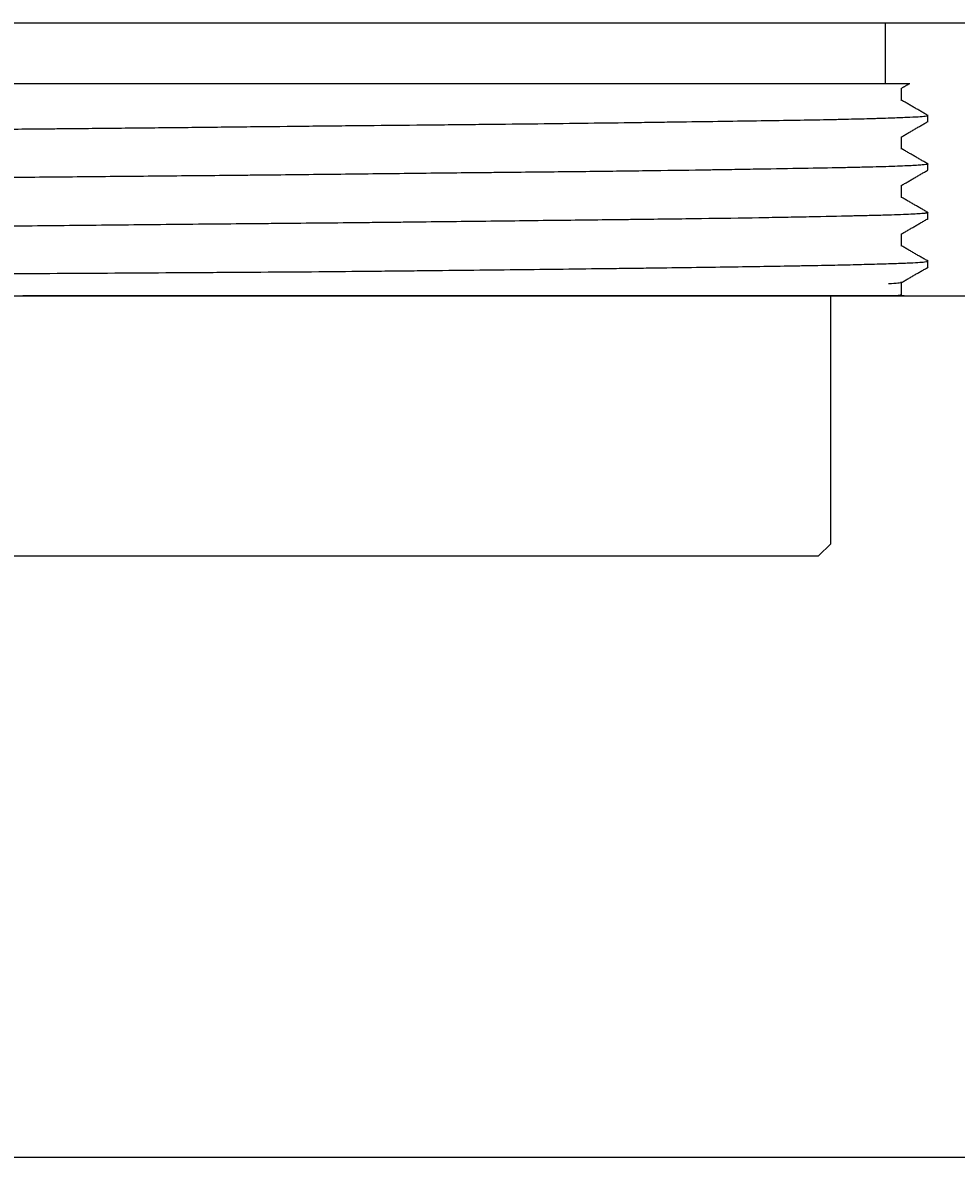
# Model space of a CAD drawing. Header units: millimetres. Extents: x 10970 to 13470, y -3153 to -1153.
# Tile 5 of 18: x 11663 to 11970, y -3153 to -2779. Entities that reach past the tile are written whole.
import ezdxf

# ---------------------------------------------------------------- set-up
doc = ezdxf.new("R2010")
doc.units = ezdxf.units.MM
doc.layers.add('標注線', color=7, linetype='Continuous')
doc.dimstyles.new('ISO-25', dxfattribs={"dimtxt": 2.5, "dimasz": 40, "dimexe": 30, "dimexo": 0.625, "dimtad": 1, "dimdec": 4, "dimdsep": 46, "dimlunit": 6, "dimtxsty": 'Standard', "dimcen": 2.5, "dimadec": 0, "dimazin": 0, "dimtfac": 1, "dimtdec": 4, "dimtmove": 0, "dimatfit": 3, "dimfxl": 1, "dimtolj": 1, "dimtzin": 0, "dimarcsym": 0})

# ---------------------------------------------------------------- blocks, each defined once
blk = doc.blocks.new('*D57')
at = {"color": 0, "lineweight": -2}
for p, q in [((11473.99, -2778.89), (12351.8, -2778.89)), ((12321.8, -2818.89), (12321.8, -2828.89)), ((11473.99, -2868.89), (12351.8, -2868.89)), ((12321.8, -2868.89), (12321.8, -3010.42))]:
    blk.add_line(p, q, dxfattribs=at)
at = {"color": 0}
for points in [[(12328.46, -2818.89), (12315.13, -2818.89), (12321.8, -2778.89)], [(12315.13, -2828.89), (12328.46, -2828.89), (12321.8, -2868.89)]]:
    blk.add_solid(points, dxfattribs=at)
at = {"layer": 'Defpoints', "color": 0}
for p in [(11473.37, -2778.89), (11473.37, -2868.89), (12321.8, -2868.89)]:
    blk.add_point(p, dxfattribs=at)
at = {"color": 0, "insert": (12296.17, -2959.65), "char_height": 2.5, "attachment_point": 5, "rotation": 90}
blk.add_mtext('\\A1;{{\\H20x;4.5}}', dxfattribs=at)

msp = doc.modelspace()

# ---------------------------------------------------------------- linework, layer by layer
at = {"color": 7, "linetype": 'Continuous'}
for p, q in [((11337.11561, -2778.88912), (12077.11561, -2778.88912)), ((11947.11561, -2798.88912), (11947.11561, -2778.88912)), ((11459.11546, -2798.88912), (11955.11575, -2798.88912)), ((11961.11561, -2811.42481), (11961.11561, -2809.46248)), ((11952.39409, -2820.38105), (11952.37212, -2820.36681)), ((11961.07662, -2825.39331), (11961.11561, -2825.43462)), ((11961.11561, -2827.42498), (11961.11561, -2825.43462)), ((11961.06993, -2841.38714), (11961.11561, -2841.43925)), ((11961.11561, -2843.41666), (11961.11561, -2841.43925)), ((11961.11561, -2859.42198), (11961.11561, -2857.43117)), ((11929.11561, -2950.48912), (11929.11561, -2868.88857)), ((11925.11561, -2954.48912), (11929.11561, -2950.48912)), ((11489.11561, -2954.48912), (11895.90915, -2954.48912)), ((11895.90915, -2954.48912), (11925.11561, -2954.48912))]:
    msp.add_line(p, q, dxfattribs=at)
for points, degree in [([(11952.29985, -2800.5406), (11954.91571, -2799.03009)], 1), ([(11952.41001, -2804.49908), (11952.41001, -2802.48804), (11952.41001, -2800.477)], 2), ([(11961.15253, -2809.46508), (11956.69199, -2806.88876), (11952.23146, -2804.31241)], 2), ([(11952.29864, -2816.53967), (11956.71988, -2813.98663), (11961.14113, -2811.43362)], 2), ([(11952.40813, -2820.49485), (11952.40813, -2818.48567), (11952.40813, -2816.47649)], 2), ([(11961.19942, -2825.46426), (11956.73796, -2822.88794), (11952.27652, -2820.31159)], 2), ([(11952.29265, -2832.54132), (11956.71381, -2829.98829), (11961.13499, -2827.43528)], 2), ([(11952.45416, -2836.49653), (11952.45416, -2834.47232), (11952.45416, -2832.44811)], 2), ([(11961.19732, -2841.46075), (11956.82578, -2838.93627), (11952.45425, -2836.41177)], 2), ([(11952.31329, -2848.52221), (11956.72492, -2845.97453), (11961.13657, -2843.42688)], 2), ([(11952.44014, -2852.4264), (11952.44014, -2848.449)], 1), ([(11961.14082, -2857.42232), (11956.73294, -2854.87699), (11952.32506, -2852.33164)], 2), ([(11952.32052, -2864.52465), (11956.73239, -2861.97694), (11961.14428, -2859.42925)], 2), ([(11952.29764, -2864.40074), (11952.29764, -2864.20046)], 1), ([(11952.44014, -2868.42116), (11952.44014, -2864.4556)], 1)]:
    msp.add_open_spline(points, degree=degree, dxfattribs=at)
for points, knots in [([(11453.15806, -2817.39855), (11453.24967, -2817.34397), (11453.48948, -2817.28947), (11454.00402, -2817.21845), (11454.14673, -2817.20105), (11454.46394, -2817.16655), (11454.63845, -2817.14945), (11455.2087, -2817.09882), (11455.65138, -2817.06602), (11457.16593, -2816.97035), (11458.42398, -2816.90977), (11460.6842, -2816.81952), (11461.50016, -2816.78955), (11463.25636, -2816.72933), (11464.19283, -2816.69921), (11467.17436, -2816.6082), (11471.60822, -2816.48497), (11479.60604, -2816.28866), (11485.83314, -2816.14992), (11490.84405, -2816.04419), (11492.57118, -2816.00868), (11495.24832, -2815.95531), (11496.15512, -2815.9375), (11497.99777, -2815.90191), (11498.93445, -2815.88411), (11503.67149, -2815.79572), (11507.64427, -2815.72664), (11515.94606, -2815.59674), (11524.60413, -2815.47481), (11533.96755, -2815.35721), (11543.68629, -2815.23758), (11548.7233, -2815.17675), (11555.24729, -2815.09782), (11556.5635, -2815.08189), (11559.21892, -2815.04974), (11560.5558, -2815.03354), (11564.58981, -2814.98459), (11567.31201, -2814.95148), (11575.57666, -2814.8507), (11581.21702, -2814.78151), (11588.43117, -2814.69334), (11589.8822, -2814.67563), (11592.8007, -2814.64009), (11594.26939, -2814.62224), (11598.6895, -2814.56873), (11601.65472, -2814.53307), (11610.60491, -2814.42687), (11616.64435, -2814.35702), (11628.86572, -2814.22395), (11635.04766, -2814.16154), (11647.55373, -2814.04034), (11653.87785, -2813.98134), (11663.47231, -2813.89176), (11666.68853, -2813.86174), (11671.54036, -2813.81613), (11673.16221, -2813.80083), (11676.41518, -2813.77), (11678.04522, -2813.75448), (11686.18343, -2813.67653), (11692.68226, -2813.61275), (11705.65706, -2813.48139), (11718.60899, -2813.34623), (11731.5156, -2813.20519), (11744.3994, -2813.06385), (11750.82988, -2812.99302), (11758.85337, -2812.90707), (11760.45838, -2812.89001), (11763.66197, -2812.85629), (11768.45333, -2812.80639), (11773.2028, -2812.75877), (11782.64616, -2812.66538), (11788.86769, -2812.60551), (11796.55166, -2812.53047), (11798.08381, -2812.51546), (11801.13874, -2812.48536), (11802.66207, -2812.47026), (11807.20336, -2812.42492), (11810.19739, -2812.39457), (11819.08056, -2812.3026), (11830.66131, -2812.17743), (11847.25647, -2811.97775), (11857.80309, -2811.83745), (11865.51599, -2811.73116), (11868.05408, -2811.69557), (11871.81114, -2811.64228), (11873.05524, -2811.62453), (11875.52622, -2811.58914), (11876.74921, -2811.57156), (11882.80222, -2811.48436), (11887.44675, -2811.41725), (11896.35008, -2811.29115), (11904.86763, -2811.17136), (11912.61955, -2811.05342), (11919.98486, -2810.93265), (11923.47424, -2810.87084), (11927.58757, -2810.79049), (11928.39838, -2810.77426), (11929.99031, -2810.74157), (11932.3348, -2810.69218), (11934.54964, -2810.64171), (11938.8072, -2810.5394), (11941.41632, -2810.46931), (11944.38969, -2810.38047), (11944.96994, -2810.36265), (11946.10149, -2810.32693), (11946.65215, -2810.30906), (11948.25588, -2810.2556), (11949.26207, -2810.2201), (11952.09465, -2810.11482), (11953.73534, -2810.0462), (11956.52986, -2809.91708), (11958.83749, -2809.7955), (11960.17109, -2809.67761), (11960.79946, -2809.58744), (11960.94687, -2809.5571), (11961.07345, -2809.51088), (11961.09989, -2809.49535), (11961.1209, -2809.46409), (11961.11552, -2809.44838), (11961.08973, -2809.42909), (11961.08432, -2809.4256), (11961.07814, -2809.42211)], [0, 0, 0, 0, 0.018716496, 0.018716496, 0.024841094, 0.024841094, 0.030965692, 0.030965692, 0.043214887, 0.043214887, 0.067713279, 0.067713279, 0.079962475, 0.079962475, 0.09221167, 0.09221167, 0.116710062, 0.141208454, 0.165706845, 0.165706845, 0.177956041, 0.177956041, 0.184080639, 0.184080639, 0.190205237, 0.190205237, 0.214703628, 0.214703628, 0.23920202, 0.263700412, 0.263700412, 0.288198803, 0.288198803, 0.294323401, 0.294323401, 0.300447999, 0.300447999, 0.312697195, 0.312697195, 0.337195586, 0.337195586, 0.343320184, 0.343320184, 0.349444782, 0.349444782, 0.361693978, 0.361693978, 0.386192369, 0.386192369, 0.410690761, 0.410690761, 0.435189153, 0.435189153, 0.447438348, 0.447438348, 0.453562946, 0.453562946, 0.459687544, 0.459687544, 0.484185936, 0.484185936, 0.508684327, 0.533182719, 0.533182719, 0.557681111, 0.557681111, 0.563805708, 0.563805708, 0.569930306, 0.582179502, 0.582179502, 0.606677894, 0.606677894, 0.612802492, 0.612802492, 0.61892709, 0.61892709, 0.631176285, 0.631176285, 0.655674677, 0.680173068, 0.70467146, 0.70467146, 0.716920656, 0.716920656, 0.723045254, 0.723045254, 0.729169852, 0.729169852, 0.753668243, 0.753668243, 0.778166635, 0.802665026, 0.802665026, 0.827163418, 0.827163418, 0.833288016, 0.833288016, 0.839412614, 0.85166181, 0.85166181, 0.876160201, 0.876160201, 0.882284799, 0.882284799, 0.888409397, 0.888409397, 0.900658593, 0.900658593, 0.925156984, 0.925156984, 0.949655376, 0.974153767, 0.974153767, 0.986402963, 0.986402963, 0.992527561, 0.992527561, 0.998652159, 0.998652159, 1, 1, 1, 1]), ([(11961.11561, -2825.43462), (11961.11561, -2825.51267), (11960.70224, -2825.59385), (11959.66917, -2825.70335), (11959.43686, -2825.72552), (11958.9224, -2825.77011), (11958.07553, -2825.83742), (11957.00552, -2825.90534), (11954.5723, -2826.04053), (11952.55992, -2826.12963), (11947.76062, -2826.3017), (11944.97371, -2826.38466), (11940.99567, -2826.48493), (11940.17528, -2826.50483), (11938.48447, -2826.54436), (11937.61369, -2826.564), (11934.92758, -2826.62261), (11933.05078, -2826.66098), (11927.16762, -2826.77536), (11922.90909, -2826.85051), (11913.73284, -2827.00878), (11908.8151, -2827.09377), (11900.93994, -2827.22697), (11898.23164, -2827.27209), (11894.04244, -2827.34007), (11891.91614, -2827.37414), (11889.74179, -2827.4082), (11888.28148, -2827.43089), (11887.54567, -2827.44223), (11880.893, -2827.54394), (11874.73535, -2827.63184), (11861.9477, -2827.8002), (11855.31767, -2827.88067), (11841.58722, -2828.03655), (11834.48684, -2828.11195), (11825.31017, -2828.20752), (11823.45974, -2828.22671), (11819.72837, -2828.26541), (11817.84547, -2828.28494), (11812.18065, -2828.34396), (11808.3746, -2828.38397), (11796.86965, -2828.5083), (11781.2987, -2828.68601), (11765.27332, -2828.86703), (11753.08184, -2828.99956), (11748.98922, -2829.04324), (11742.80637, -2829.10776), (11740.7381, -2829.12911), (11737.62458, -2829.16088), (11736.58444, -2829.17143), (11734.50442, -2829.19241), (11725.1423, -2829.28633), (11715.76191, -2829.37542), (11703.23318, -2829.49154), (11699.05335, -2829.52983), (11690.68643, -2829.60658), (11686.5255, -2829.64479), (11674.10921, -2829.76082), (11665.92006, -2829.84069), (11649.71494, -2830.01275), (11641.69896, -2830.10307), (11629.80582, -2830.23832), (11625.86329, -2830.2834), (11619.98274, -2830.35048), (11617.05078, -2830.38389), (11614.13143, -2830.41704), (11612.18801, -2830.43907), (11611.21712, -2830.45006), (11602.51387, -2830.54839), (11594.99767, -2830.6319), (11580.39074, -2830.79195), (11573.30005, -2830.86849), (11559.54227, -2831.02013), (11552.87517, -2831.0952), (11544.8125, -2831.19448), (11543.21356, -2831.21462), (11540.04316, -2831.25567), (11538.47031, -2831.27662), (11533.81097, -2831.34056), (11530.77952, -2831.38455), (11521.90795, -2831.51855), (11516.29004, -2831.61043), (11510.30607, -2831.7123), (11509.64556, -2831.72361), (11508.33633, -2831.74613), (11506.3896, -2831.7798), (11501.96639, -2831.85744), (11498.37711, -2831.92213), (11491.46391, -2832.04881), (11487.2083, -2832.12951), (11479.39761, -2832.28562), (11475.84252, -2832.36103), (11471.04607, -2832.47545), (11469.53678, -2832.51385), (11467.41003, -2832.57283), (11466.72578, -2832.59268), (11465.40771, -2832.6329), (11464.77366, -2832.65328), (11461.72793, -2832.75702), (11459.68884, -2832.84649), (11457.63869, -2832.95996), (11457.25355, -2832.98275), (11456.53397, -2833.02835), (11455.53227, -2833.0967), (11454.76214, -2833.16436), (11453.67408, -2833.28213), (11453.27426, -2833.35365), (11453.15421, -2833.42305)], [0, 0, 0, 0, 0.0314233, 0.0314233, 0.039279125, 0.039279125, 0.04713495, 0.0628466, 0.0628466, 0.0942699, 0.0942699, 0.1256932, 0.1256932, 0.133549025, 0.133549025, 0.14140485, 0.14140485, 0.1571165, 0.1571165, 0.188539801, 0.188539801, 0.219963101, 0.219963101, 0.235674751, 0.235674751, 0.243530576, 0.247458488, 0.247458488, 0.251386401, 0.251386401, 0.282809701, 0.282809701, 0.314233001, 0.314233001, 0.345656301, 0.345656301, 0.353512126, 0.353512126, 0.361367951, 0.361367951, 0.377079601, 0.377079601, 0.408502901, 0.439926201, 0.439926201, 0.455637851, 0.455637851, 0.463493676, 0.463493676, 0.467421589, 0.467421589, 0.471349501, 0.502772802, 0.502772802, 0.518484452, 0.518484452, 0.534196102, 0.534196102, 0.565619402, 0.565619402, 0.597042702, 0.597042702, 0.612754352, 0.612754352, 0.620610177, 0.624538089, 0.624538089, 0.628466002, 0.628466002, 0.659889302, 0.659889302, 0.691312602, 0.691312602, 0.722735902, 0.722735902, 0.730591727, 0.730591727, 0.738447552, 0.738447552, 0.754159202, 0.754159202, 0.785582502, 0.785582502, 0.789510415, 0.789510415, 0.793438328, 0.801294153, 0.817005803, 0.817005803, 0.848429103, 0.848429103, 0.879852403, 0.879852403, 0.895564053, 0.895564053, 0.903419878, 0.903419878, 0.911275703, 0.911275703, 0.942699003, 0.942699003, 0.950554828, 0.950554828, 0.958410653, 0.974122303, 0.974122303, 1, 1, 1, 1]), ([(11961.11561, -2841.43926), (11961.11561, -2841.49122), (11960.98017, -2841.54353), (11960.57464, -2841.62146), (11960.32125, -2841.66029), (11959.99181, -2841.6988), (11959.75525, -2841.72439), (11959.6285, -2841.73714), (11958.41417, -2841.85122), (11956.80927, -2841.94796), (11952.58435, -2842.13209), (11949.96422, -2842.21949), (11945.2702, -2842.34966), (11943.57792, -2842.39295), (11940.8451, -2842.45907), (11939.43005, -2842.49243), (11937.94121, -2842.52655), (11936.93214, -2842.54951), (11936.41925, -2842.56109), (11931.73978, -2842.6662), (11927.1116, -2842.76812), (11920.7441, -2842.89774), (11919.4414, -2842.92376), (11916.77733, -2842.97583), (11915.41438, -2843.00191), (11911.25429, -2843.07961), (11908.38337, -2843.13077), (11899.48433, -2843.28116), (11893.17081, -2843.37706), (11879.79346, -2843.56033), (11872.72965, -2843.6477), (11863.42028, -2843.75683), (11860.59139, -2843.78959), (11857.70776, -2843.82263), (11855.77308, -2843.84475), (11854.80011, -2843.85585), (11849.91992, -2843.9115), (11845.95537, -2843.95657), (11833.8845, -2844.09679), (11825.60152, -2844.19854), (11808.57117, -2844.40434), (11799.8238, -2844.50814), (11788.5928, -2844.63382), (11785.20117, -2844.67125), (11781.77566, -2844.7082), (11779.4844, -2844.73273), (11778.33505, -2844.74494), (11772.58301, -2844.80556), (11763.32425, -2844.90008), (11753.95534, -2844.99028), (11746.88728, -2845.05694), (11744.52436, -2845.07901), (11739.78466, -2845.12297), (11737.40533, -2845.1449), (11725.52591, -2845.25411), (11716.05042, -2845.34021), (11697.15373, -2845.52625), (11687.73254, -2845.6275), (11668.94448, -2845.83243), (11659.57759, -2845.93596), (11650.2389, -2846.03665)], [0, 0, 0, 0, 0.03125, 0.03125, 0.046875, 0.0546875, 0.0546875, 0.0625, 0.0625, 0.125, 0.125, 0.1875, 0.1875, 0.21875, 0.21875, 0.234375, 0.2421875, 0.2421875, 0.25, 0.25, 0.3125, 0.3125, 0.328125, 0.328125, 0.34375, 0.34375, 0.375, 0.375, 0.4375, 0.4375, 0.5, 0.5, 0.515625, 0.5234375, 0.5234375, 0.53125, 0.53125, 0.5625, 0.5625, 0.625, 0.625, 0.6875, 0.6875, 0.703125, 0.7109375, 0.7109375, 0.71875, 0.71875, 0.75, 0.78125, 0.78125, 0.796875, 0.796875, 0.8125, 0.8125, 0.875, 0.875, 0.9375, 0.9375, 1, 1, 1, 1]), ([(11760.44797, -2860.88927), (11766.32456, -2860.82853), (11772.14591, -2860.76927), (11779.35375, -2860.69555), (11780.79187, -2860.68082), (11783.66121, -2860.65135), (11785.09335, -2860.63661), (11789.37139, -2860.59239), (11792.19846, -2860.56295), (11800.60593, -2860.47443), (11811.6195, -2860.35584), (11827.562, -2860.17456), (11837.80694, -2860.05279), (11847.85826, -2859.93241), (11852.78713, -2859.87336), (11858.82415, -2859.7997), (11860.02605, -2859.78496), (11862.41417, -2859.75549), (11865.96675, -2859.71135), (11869.43132, -2859.66731), (11876.24474, -2859.57903), (11885.02102, -2859.46076), (11897.27572, -2859.27974), (11904.84011, -2859.15782), (11912.09784, -2859.03707), (11915.5734, -2858.97774), (11919.72074, -2858.90386), (11920.5385, -2858.88911), (11922.14884, -2858.8597), (11924.52749, -2858.81567), (11926.7965, -2858.77173), (11931.19013, -2858.68367), (11936.66364, -2858.56569), (11943.73538, -2858.3849), (11947.68996, -2858.26282), (11950.36633, -2858.17198), (11951.21015, -2858.14184), (11952.40242, -2858.09702), (11952.7876, -2858.08213), (11953.53326, -2858.05241), (11953.89354, -2858.03759), (11955.62612, -2857.96378), (11956.79808, -2857.90548), (11958.7246, -2857.78833), (11960.23369, -2857.67062), (11961.02661, -2857.53084), (11961.11561, -2857.45045), (11961.11565, -2857.43085)], [0, 0, 0, 0, 0.051754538, 0.051754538, 0.064693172, 0.064693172, 0.077631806, 0.077631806, 0.103509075, 0.103509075, 0.155263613, 0.207018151, 0.258772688, 0.258772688, 0.310527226, 0.310527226, 0.32346586, 0.32346586, 0.336404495, 0.362281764, 0.362281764, 0.414036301, 0.465790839, 0.517545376, 0.517545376, 0.569299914, 0.569299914, 0.582238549, 0.582238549, 0.595177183, 0.621054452, 0.621054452, 0.672808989, 0.724563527, 0.776318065, 0.776318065, 0.802195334, 0.802195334, 0.815133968, 0.815133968, 0.828072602, 0.828072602, 0.87982714, 0.87982714, 0.931581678, 0.983336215, 1, 1, 1, 1]), ([(11456.0009, -2863.7397), (11456.01306, -2863.73203), (11456.03374, -2863.72439), (11456.22038, -2863.67574), (11456.6246, -2863.63563), (11457.91415, -2863.55523), (11459.68489, -2863.47468), (11462.4127, -2863.39194), (11464.82259, -2863.32914), (11465.68663, -2863.3081), (11467.07515, -2863.27644), (11467.5534, -2863.26588), (11468.54102, -2863.24475), (11469.05096, -2863.23416), (11471.66969, -2863.1815), (11473.98739, -2863.14037), (11479.05544, -2863.05966), (11484.55563, -2862.97994), (11490.90822, -2862.89891), (11497.68939, -2862.81664), (11501.29425, -2862.77489), (11506.07504, -2862.72222), (11507.04495, -2862.71167), (11509.01256, -2862.69053), (11510.00974, -2862.67996), (11513.03007, -2862.64838), (11515.08609, -2862.62746), (11521.37974, -2862.56544), (11525.74296, -2862.5253), (11534.79701, -2862.44534), (11544.17865, -2862.36565), (11554.21343, -2862.28392), (11561.98849, -2862.22168), (11564.62172, -2862.20079), (11568.63488, -2862.16927), (11569.98367, -2862.15873), (11572.70041, -2862.13763), (11574.06501, -2862.12709), (11580.91881, -2862.07453), (11586.50041, -2862.0329), (11597.85638, -2861.95187), (11609.40489, -2861.87249), (11621.33396, -2861.79247), (11633.45474, -2861.71118), (11639.61098, -2861.6699), (11647.4294, -2861.61756), (11649.00095, -2861.60704), (11652.14604, -2861.58603), (11656.86695, -2861.55453), (11661.59759, -2861.52315), (11671.07168, -2861.46084), (11677.40483, -2861.42014), (11690.10475, -2861.34021), (11702.83826, -2861.26114), (11715.63884, -2861.18052), (11725.26488, -2861.11899), (11728.47783, -2861.09831), (11733.30377, -2861.06706), (11734.91398, -2861.05659), (11738.12758, -2861.03566), (11739.73205, -2861.02518), (11747.74275, -2860.97275), (11754.11408, -2860.93067), (11760.44795, -2860.88922)], [0, 0, 0, 0, 0.007980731, 0.007980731, 0.051112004, 0.051112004, 0.094243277, 0.137374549, 0.137374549, 0.158940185, 0.158940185, 0.169723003, 0.169723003, 0.180505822, 0.180505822, 0.223637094, 0.223637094, 0.266768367, 0.309899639, 0.309899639, 0.353030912, 0.353030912, 0.36381373, 0.36381373, 0.374596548, 0.374596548, 0.396162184, 0.396162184, 0.439293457, 0.439293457, 0.482424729, 0.525556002, 0.525556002, 0.547121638, 0.547121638, 0.557904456, 0.557904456, 0.568687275, 0.568687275, 0.611818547, 0.611818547, 0.65494982, 0.698081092, 0.698081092, 0.741212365, 0.741212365, 0.751995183, 0.751995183, 0.762778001, 0.784343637, 0.784343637, 0.82747491, 0.82747491, 0.870606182, 0.913737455, 0.913737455, 0.935303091, 0.935303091, 0.946085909, 0.946085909, 0.956868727, 0.956868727, 1, 1, 1, 1]), ([(11952.45396, -2864.42437), (11952.45299, -2864.43835), (11952.44186, -2864.45239), (11952.3052, -2864.54301), (11951.89232, -2864.62013), (11950.47786, -2864.76776), (11949.4763, -2864.83858), (11948.17486, -2864.90859)], [0, 0, 0, 0, 0.084245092, 0.084245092, 0.542122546, 0.542122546, 1, 1, 1, 1]), ([(11948.44175, -2868.88912), (11946.98067, -2868.88912), (11945.1301, -2868.88912), (11941.78357, -2868.88912), (11940.57271, -2868.88912), (11938.61298, -2868.88912), (11937.93581, -2868.88912), (11936.53338, -2868.88912), (11935.80976, -2868.88912), (11932.08497, -2868.88912), (11928.76059, -2868.88912), (11921.4368, -2868.88912), (11917.43685, -2868.88912), (11908.75214, -2868.88912), (11904.06916, -2868.88912), (11898.41147, -2868.88912), (11897.77741, -2868.88912), (11896.49839, -2868.88912), (11895.85298, -2868.88912), (11893.90411, -2868.88912), (11889.95711, -2868.88912), (11885.86425, -2868.88912), (11877.48746, -2868.88912), (11865.81008, -2868.88912), (11853.1219, -2868.88912), (11843.21441, -2868.88912), (11839.84667, -2868.88912), (11834.69612, -2868.88912), (11832.96043, -2868.88912), (11829.47254, -2868.88912), (11827.7194, -2868.88912), (11818.90834, -2868.88912), (11811.71482, -2868.88912), (11797.04696, -2868.88912), (11789.5726, -2868.88912), (11774.34056, -2868.88912), (11766.58292, -2868.88912), (11757.68849, -2868.88912), (11756.69718, -2868.88912), (11754.71396, -2868.88912), (11751.73848, -2868.88912), (11744.7911, -2868.88912), (11738.82847, -2868.88912), (11726.89313, -2868.88912), (11718.92283, -2868.88912), (11702.95583, -2868.88912), (11694.95913, -2868.88912), (11682.94381, -2868.88912), (11678.93531, -2868.88912), (11672.91736, -2868.88912), (11670.91313, -2868.88912), (11666.91454, -2868.88912), (11664.91918, -2868.88912), (11662.9278, -2868.88912)], [0, 0, 0, 0, 0.0625, 0.0625, 0.09375, 0.09375, 0.109375, 0.109375, 0.125, 0.125, 0.1875, 0.1875, 0.25, 0.25, 0.3125, 0.3125, 0.3203125, 0.3203125, 0.328125, 0.328125, 0.34375, 0.375, 0.375, 0.4375, 0.5, 0.5, 0.53125, 0.53125, 0.546875, 0.546875, 0.5625, 0.5625, 0.625, 0.625, 0.6875, 0.6875, 0.75, 0.75, 0.7578125, 0.7578125, 0.765625, 0.78125, 0.8125, 0.8125, 0.875, 0.875, 0.9375, 0.9375, 0.96875, 0.96875, 0.984375, 0.984375, 1, 1, 1, 1]), ([(11948.42561, -2868.884), (11949.6796, -2868.81056), (11950.64378, -2868.73763), (11951.98686, -2868.59379), (11952.36582, -2868.52339), (11952.45907, -2868.43553), (11952.45861, -2868.41789), (11952.41922, -2868.38252), (11952.38035, -2868.36478), (11952.31454, -2868.34448), (11952.30631, -2868.34205), (11952.29772, -2868.33961)], [0, 0, 0, 0, 0.394631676, 0.394631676, 0.789263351, 0.789263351, 0.88792127, 0.88792127, 0.986579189, 0.986579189, 1, 1, 1, 1]), ([(11953.25178, -2868.88912), (11953.12035, -2868.88912), (11952.65208, -2868.88912), (11951.64601, -2868.88912), (11951.4237, -2868.88912), (11950.93759, -2868.88912), (11950.14618, -2868.88912), (11949.16871, -2868.88912), (11948.43438, -2868.88912)], [0, 0, 0, 0, 0.5, 0.5, 0.625, 0.625, 0.75, 1, 1, 1, 1])]:
    msp.add_open_spline(points, degree=3, knots=knots, dxfattribs=at)
at = {"layer": '標注線'}
msp.add_line((10969.60873, -3152.59089), (13469.60873, -3152.59089), dxfattribs=at)

# ---------------------------------------------------------------- dimensions: what is measured, and where the dimension line sits
at = {"color": 0}
dim = msp.add_linear_dim(base=(12321.79679, -2868.88912), p1=(11473.36561, -2778.88912), p2=(11473.36561, -2868.88912), angle=90, text='{{\\H20x;4.5}}', dimstyle='ISO-25', dxfattribs=at)
dim.commit()
dim.dimension.update_dxf_attribs({"geometry": '*D57', "text_midpoint": (12321.79679, -2959.65378), "dimtype": 160})

doc.saveas('drawing.dxf')
